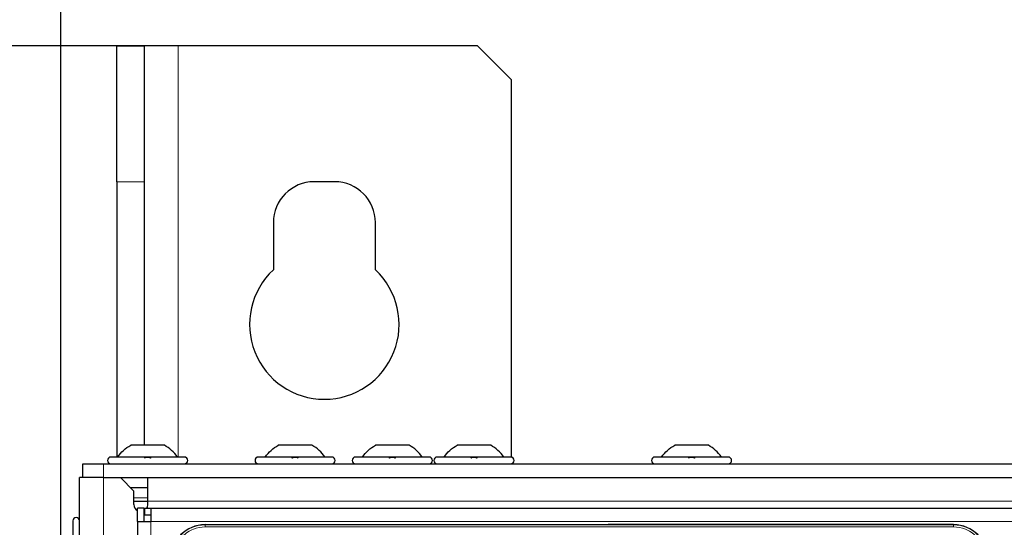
# Paper-space layout 'Blatt3' of a CAD drawing. Header units: millimetres. Extents: x 5 to 418, y 2 to 292.
# Tile 50 of 93: x 59 to 83, y 249 to 262. Entities that reach past the tile are written whole.
import ezdxf

# ---------------------------------------------------------------- set-up
doc = ezdxf.new("R2010")
doc.units = ezdxf.units.MM
doc.layers.add('SLD-0', color=7, linetype='Continuous')
doc.styles.add('SLDTEXTSTYLE0', font='TXT', dxfattribs={"width": 0.605})
doc.dimstyles.new('SLDDIMSTYLE2', dxfattribs={"dimtxt": 3.5, "dimasz": 3.302, "dimexe": 0, "dimexo": 0.0625, "dimgap": 0.875, "dimtad": 1, "dimlfac": 6, "dimrnd": 1e-09, "dimzin": 12, "dimdsep": 46, "dimtxsty": 'SLDTEXTSTYLE0', "dimsah": 1, "dimcen": 0.09, "dimadec": 0, "dimazin": 3, "dimtfac": 1, "dimtofl": 0, "dimtmove": 0, "dimatfit": 3, "dimfxl": 1, "dimfrac": 2, "dimtolj": 1, "dimtzin": 12, "dimarcsym": 0})

# ---------------------------------------------------------------- blocks, each defined once
blk = doc.blocks.new('_D_11')
at = {"layer": 'SLD-0'}
for p, q in [((59.721, 248.802), (59.721, 271.94)), ((143.471, 248.802), (143.471, 271.94)), ((59.721, 270.94), (143.471, 270.94))]:
    blk.add_line(p, q, dxfattribs=at)
for points in [[(59.721, 270.94), (63.023, 270.432), (63.023, 271.448)], [(143.471, 270.94), (140.169, 271.448), (140.169, 270.432)]]:
    blk.add_solid(points, dxfattribs=at)
at = {"layer": 'SLD-0', "insert": (95.581, 275.451), "char_height": 3.5, "attachment_point": 1, "style": 'SLDTEXTSTYLE0'}
blk.add_mtext('502,5', dxfattribs=at)
blk = doc.blocks.new('_D_13')
at = {"layer": 'SLD-0', "color": 7}
for p, q in [((62.596, 260.94), (48.721, 260.94)), ((49.721, 260.94), (49.721, 99.273)), ((62.596, 99.273), (48.721, 99.273))]:
    blk.add_line(p, q, dxfattribs=at)
for points in [[(49.721, 260.94), (49.213, 257.638), (50.229, 257.638)], [(49.721, 99.273), (50.229, 102.575), (49.213, 102.575)]]:
    blk.add_solid(points, dxfattribs=at)
at = {"layer": 'SLD-0', "color": 7, "insert": (45.209, 176.096), "char_height": 3.5, "attachment_point": 1, "rotation": 90, "style": 'SLDTEXTSTYLE0'}
blk.add_mtext('970', dxfattribs=at)

psp = doc.layouts.new('Blatt3')

# ---------------------------------------------------------------- linework, layer by layer
at = {"color": 7, "linetype": 'Continuous', "lineweight": 25}
for p, q in [((61.0962, 260.9397), (61.7628, 260.9397)), ((61.0962, 257.6063), (61.0962, 260.9397)), ((61.7628, 260.9397), (61.7628, 257.6063)), ((62.5962, 260.9397), (61.7628, 260.9397)), ((69.9295, 260.9397), (62.5962, 260.9397)), ((70.7628, 260.1063), (69.9295, 260.9397)), ((70.7628, 250.8546), (70.7628, 260.1063)), ((61.0962, 257.6063), (61.0962, 250.8563)), ((61.7628, 257.6063), (61.7628, 251.148)), ((66.4295, 257.6063), (65.9295, 257.6063)), ((64.9295, 256.6063), (64.9295, 255.4475)), ((67.4295, 255.4475), (67.4295, 256.6063)), ((62.2587, 251.148), (61.4337, 251.148)), ((65.8753, 251.148), (65.0503, 251.148)), ((68.2587, 251.148), (67.4337, 251.148)), ((70.2587, 251.148), (69.4337, 251.148)), ((75.592, 251.148), (74.767, 251.148)), ((62.7462, 250.8563), (60.9462, 250.8563)), ((66.3628, 250.8563), (64.5628, 250.8563)), ((68.7462, 250.8563), (66.9462, 250.8563)), ((70.7462, 250.8563), (68.9462, 250.8563)), ((76.0795, 250.8563), (74.2795, 250.8563)), ((60.2628, 250.3563), (60.2628, 250.6897)), ((60.2628, 250.6897), (60.7628, 250.6897)), ((60.7628, 250.6897), (142.4295, 250.6897)), ((70.7628, 250.6897), (70.7628, 250.6913)), ((60.1795, 219.1063), (60.1795, 250.3563)), ((60.7628, 250.3563), (60.1795, 250.3563)), ((60.7628, 250.3563), (61.1795, 250.3563)), ((61.1795, 250.3563), (61.5128, 250.023)), ((61.1795, 250.3563), (142.0128, 250.3563)), ((61.8462, 250.3563), (61.8462, 249.773)), ((61.4295, 250.1063), (61.8462, 250.1063)), ((61.5128, 249.6897), (61.5128, 250.023)), ((61.5128, 249.773), (61.8462, 249.773)), ((61.7628, 249.6063), (61.5962, 249.6063)), ((61.5962, 249.273), (61.5962, 249.6063)), ((61.7628, 249.273), (61.7628, 249.6063)), ((61.7795, 249.5563), (61.7628, 249.5453)), ((61.7795, 249.4397), (61.7795, 249.6063)), ((61.7795, 249.6063), (61.9295, 249.6063)), ((61.8462, 249.773), (61.8462, 249.6897)), ((61.9295, 249.6063), (141.2628, 249.6063)), ((61.9295, 249.6063), (61.9295, 249.273)), ((61.7795, 249.4397), (61.9295, 249.4397)), ((60.0128, 249.2897), (60.0128, 247.4897)), ((61.5962, 249.273), (61.5962, 229.1063)), ((61.5962, 249.273), (61.9295, 249.273)), ((63.2545, 249.198), (81.6045, 249.198)), ((81.6045, 249.198), (73.1344, 249.198))]:
    psp.add_line(p, q, dxfattribs=at)
at = {"color": 7, "linetype": 'Continuous', "lineweight": 18}
for p, q in [((62.5962, 250.8563), (62.5962, 260.9397)), ((61.7628, 257.6063), (61.0962, 257.6063)), ((60.7628, 250.6897), (60.7628, 250.3563)), ((60.7628, 219.1063), (60.7628, 250.3563)), ((61.5128, 249.8563), (61.8462, 249.8563)), ((141.3462, 249.773), (61.8462, 249.773)), ((61.9295, 249.273), (61.9295, 229.1063)), ((61.9295, 249.273), (141.2628, 249.273)), ((63.2545, 249.1927), (63.2545, 249.198)), ((81.6045, 249.1927), (63.2545, 249.1927)), ((63.2545, 249.1428), (63.2545, 249.1927)), ((81.6045, 249.1428), (63.2545, 249.1428)), ((81.6045, 249.198), (81.6045, 249.1927)), ((81.6045, 249.1428), (81.6045, 249.1927))]:
    psp.add_line(p, q, dxfattribs=at)
at = {"color": 7, "linetype": 'Continuous', "lineweight": 25, "flags": 128}
psp.add_lwpolyline([(61.8462, 249.6897), (61.8335, 249.6259), (61.8238, 249.6063)], dxfattribs=at)
at = {"color": 7, "linetype": 'Continuous', "lineweight": 25}
for centre, radius, start, end in [((65.9295, 256.6063), 1, 90, 180), ((66.4295, 256.6063), 1, 0, 90), ((66.1795, 254.1063), 1.8333, 132.98589, 47.01411), ((60.9462, 250.773), 0.0833, 90, 270), ((62.7462, 250.773), 0.0833, 270, 90), ((64.5628, 250.773), 0.0833, 90, 270), ((66.3628, 250.773), 0.0833, 270, 90), ((66.9462, 250.773), 0.0833, 90, 270), ((68.7462, 250.773), 0.0833, 270, 90), ((68.9462, 250.773), 0.0833, 90, 270), ((70.7462, 250.773), 0.0833, 270, 90), ((74.2795, 250.773), 0.0833, 90, 270), ((76.0795, 250.773), 0.0833, 270, 90), ((61.6795, 249.6897), 0.1667, 180, 240), ((60.0962, 249.2897), 0.0833, 0, 180), ((63.2545, 248.3647), 0.8333, 90, 180), ((81.6045, 248.3647), 0.8333, 360, 90)]:
    psp.add_arc(centre, radius, start, end, dxfattribs=at)
at = {"color": 7, "linetype": 'Continuous', "lineweight": 18}
for centre, start, end in [((63.2545, 248.3647), 90, 180), ((81.6045, 248.3647), 0, 90)]:
    psp.add_arc(centre, 0.828, start, end, dxfattribs=at)
at = {"color": 7, "linetype": 'Continuous', "lineweight": 25}
for points in [[(61.1128, 250.8563), (61.1579, 250.9141), (61.2482, 251.0297), (61.3718, 251.1086), (61.4337, 251.148)], [(62.5795, 250.8563), (62.5344, 250.9141), (62.4441, 251.0297), (62.3205, 251.1086), (62.2587, 251.148)], [(64.7295, 250.8563), (64.7746, 250.9141), (64.8648, 251.0297), (64.9885, 251.1086), (65.0503, 251.148)], [(66.1962, 250.8563), (66.151, 250.9141), (66.0608, 251.0297), (65.9372, 251.1086), (65.8753, 251.148)], [(67.1128, 250.8563), (67.1579, 250.9141), (67.2482, 251.0297), (67.3718, 251.1086), (67.4337, 251.148)], [(68.5795, 250.8563), (68.5344, 250.9141), (68.4441, 251.0297), (68.3205, 251.1086), (68.2587, 251.148)], [(69.1128, 250.8563), (69.1579, 250.9141), (69.2482, 251.0297), (69.3718, 251.1086), (69.4337, 251.148)], [(70.5795, 250.8563), (70.5344, 250.9141), (70.4441, 251.0297), (70.3205, 251.1086), (70.2587, 251.148)], [(74.4462, 250.8563), (74.4913, 250.9141), (74.5815, 251.0297), (74.7052, 251.1086), (74.767, 251.148)], [(75.9128, 250.8563), (75.8677, 250.9141), (75.7775, 251.0297), (75.6538, 251.1086), (75.592, 251.148)]]:
    psp.add_open_spline(points, degree=3, dxfattribs=at)
for points in [[(61.7732, 250.8278), (61.7757, 250.8317), (61.7807, 250.8395), (61.7973, 250.8487), (61.8196, 250.8548), (61.846, 250.8571), (61.8724, 250.8549), (61.8949, 250.8488), (61.9116, 250.8395), (61.9166, 250.8317), (61.9191, 250.8278)], [(65.3899, 250.8278), (65.3924, 250.8317), (65.3973, 250.8395), (65.414, 250.8487), (65.4363, 250.8548), (65.4626, 250.8571), (65.489, 250.8549), (65.5115, 250.8488), (65.5283, 250.8395), (65.5333, 250.8317), (65.5358, 250.8278)], [(67.7732, 250.8278), (67.7757, 250.8317), (67.7807, 250.8395), (67.7973, 250.8487), (67.8196, 250.8548), (67.846, 250.8571), (67.8724, 250.8549), (67.8949, 250.8488), (67.9116, 250.8395), (67.9166, 250.8317), (67.9191, 250.8278)], [(69.7732, 250.8278), (69.7757, 250.8317), (69.7807, 250.8395), (69.7973, 250.8487), (69.8196, 250.8548), (69.846, 250.8571), (69.8724, 250.8549), (69.8949, 250.8488), (69.9116, 250.8395), (69.9166, 250.8317), (69.9191, 250.8278)], [(75.1065, 250.8278), (75.109, 250.8317), (75.114, 250.8395), (75.1306, 250.8487), (75.153, 250.8548), (75.1793, 250.8571), (75.2057, 250.8549), (75.2282, 250.8488), (75.2449, 250.8395), (75.25, 250.8317), (75.2525, 250.8278)]]:
    psp.add_open_spline(points, degree=3, knots=[0, 0, 0, 0, 0.1252217, 0.2494831, 0.3743256, 0.4990628, 0.6238964, 0.749388, 0.8744406, 1, 1, 1, 1], dxfattribs=at)
at = {"color": 7, "linetype": 'Continuous', "lineweight": 18}
for points in [[(63.2545, 249.1428), (63.1566, 249.1325), (63.006, 249.1165), (62.8248, 249.0194), (62.7002, 248.919), (62.5997, 248.7943), (62.5027, 248.6131), (62.4867, 248.4626), (62.4763, 248.3647)], [(82.3827, 248.3647), (82.3723, 248.4626), (82.3563, 248.6131), (82.2593, 248.7943), (82.1588, 248.919), (82.0342, 249.0194), (81.853, 249.1165), (81.7024, 249.1325), (81.6045, 249.1428)]]:
    psp.add_open_spline(points, degree=3, knots=[0, 0, 0, 0, 0.2394568, 0.3683607, 0.5, 0.6316393, 0.7605432, 1, 1, 1, 1], dxfattribs=at)

# ---------------------------------------------------------------- dimensions: what is measured, and where the dimension line sits
at = {"layer": 'SLD-0'}
dim = psp.add_linear_dim(base=(143.4712, 270.9397), p1=(59.7212, 248.8022), p2=(143.4712, 248.8022), angle=0, dimstyle='SLDDIMSTYLE2', dxfattribs=at)
dim.commit()
dim.dimension.update_dxf_attribs({"geometry": '_D_11', "text_midpoint": (101.5962, 270.9397), "dimtype": 160})
at = {"layer": 'SLD-0', "color": 7}
dim = psp.add_linear_dim(base=(49.7205, 99.273), p1=(62.5962, 260.9397), p2=(62.5962, 99.273), angle=90, dimstyle='SLDDIMSTYLE2', dxfattribs=at)
dim.commit()
dim.dimension.update_dxf_attribs({"geometry": '_D_13', "text_midpoint": (49.7205, 180.1063), "dimtype": 160})

doc.saveas('drawing.dxf')
